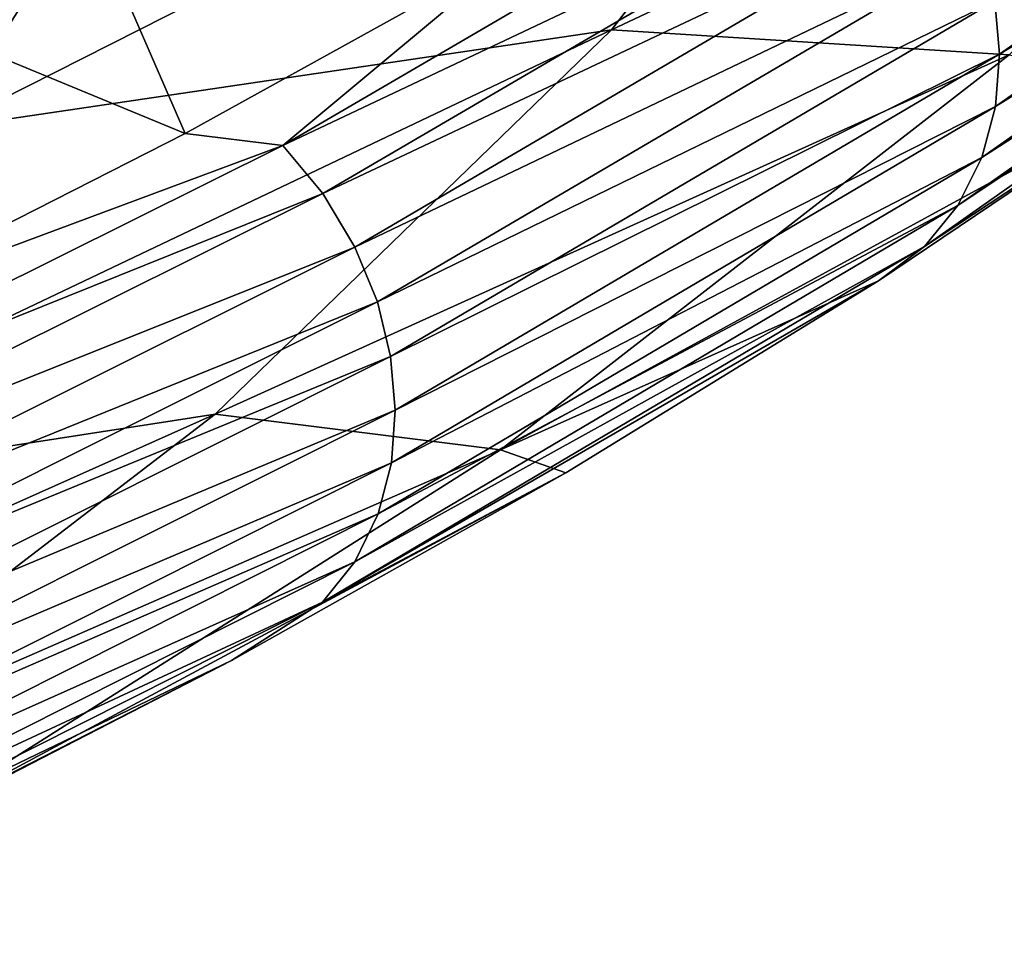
# Model space of a CAD drawing. Header units: metres. Extents: x -92 to 264, y -100 to 50.
# Tile 225 of 256: x 252.81 to 256.57, y -17.02 to -13.5. Entities that reach past the tile are written whole.
import ezdxf

# ---------------------------------------------------------------- set-up
doc = ezdxf.new("R2010")
doc.units = ezdxf.units.M
doc.layers.add('solid_21062050_01', color=7, linetype='CONTINUOUS')

msp = doc.modelspace()

# ---------------------------------------------------------------- linework, layer by layer
at = {"layer": 'solid_21062050_01'}
for points in [[(256.230652, -12.033502, 183.483002), (252.518814, -13.911995, 183.959549), (253.449814, -12.430701, 179.845108)], [(256.230652, -12.033502, 183.483002), (255.067184, -13.535733, 187.655624), (252.518814, -13.911995, 183.959549)], [(258.163605, -12.076551, 188.851349), (255.067184, -13.535733, 187.655624), (256.230652, -12.033502, 183.483002)], [(258.163605, -12.076551, 188.851349), (256.584137, -13.631381, 193.170059), (255.067184, -13.535733, 187.655624)], [(256.547852, -13.628904, 201.365891), (258.558716, -12.218254, 197.453278), (256.529419, -13.426174, 201.428604)], [(258.543427, -12.416535, 197.374557), (258.558716, -12.218254, 197.453278), (256.547852, -13.628904, 201.365891)], [(249.704224, -14.053778, 180.095367), (253.449814, -12.430701, 179.845108), (252.518814, -13.911995, 183.959549)], [(249.704224, -14.053778, 180.095367), (250.324326, -12.727567, 176.411682), (253.449814, -12.430701, 179.845108)], [(252.785477, -12.424952, 203.558502), (251.495026, -13.127523, 205.509964), (253.439514, -13.931928, 205.440781)], [(252.785477, -12.424952, 203.558502), (253.439514, -13.931928, 205.440781), (254.712463, -13.226785, 203.470703)], [(256.532959, -13.828568, 201.285461), (258.543427, -12.416535, 197.374557), (256.547852, -13.628904, 201.365891)], [(258.48938, -12.611025, 197.278992), (258.543427, -12.416535, 197.374557), (256.532959, -13.828568, 201.285461)], [(256.480347, -14.023483, 201.185425), (258.48938, -12.611025, 197.278992), (256.532959, -13.828568, 201.285461)], [(258.395111, -12.794706, 197.168427), (258.48938, -12.611025, 197.278992), (256.480347, -14.023483, 201.185425)], [(253.812897, -13.977474, 205.209915), (256.104675, -12.638681, 201.47261), (254.712463, -13.226785, 203.470703)], [(256.262634, -12.816753, 201.49765), (256.104675, -12.638681, 201.47261), (253.812897, -13.977474, 205.209915)], [(256.38855, -14.206522, 201.067535), (258.395111, -12.794706, 197.168427), (256.480347, -14.023483, 201.185425)], [(258.264008, -12.952905, 197.049728), (258.395111, -12.794706, 197.168427), (256.38855, -14.206522, 201.067535)], [(253.965668, -14.160838, 205.245789), (256.262634, -12.816753, 201.49765), (253.812897, -13.977474, 205.209915)], [(256.389038, -13.016194, 201.497162), (256.262634, -12.816753, 201.49765), (253.965668, -14.160838, 205.245789)], [(256.260895, -14.362929, 200.93898), (257.195892, -13.745944, 198.797607), (258.264008, -12.952905, 197.049728)], [(256.260895, -14.362929, 200.93898), (258.264008, -12.952905, 197.049728), (256.38855, -14.206522, 201.067535)], [(254.087982, -14.365033, 205.253799), (256.389038, -13.016194, 201.497162), (253.965668, -14.160838, 205.245789)], [(256.477875, -13.221594, 201.473267), (256.389038, -13.016194, 201.497162), (254.087982, -14.365033, 205.253799)], [(251.495026, -13.127523, 205.509964), (252.086502, -14.619925, 207.363037), (253.439514, -13.931928, 205.440781)], [(254.17392, -14.574333, 205.235687), (256.477875, -13.221594, 201.473267), (254.087982, -14.365033, 205.253799)], [(256.529419, -13.426174, 201.428604), (256.477875, -13.221594, 201.473267), (254.17392, -14.574333, 205.235687)], [(253.812897, -13.977474, 205.209915), (254.712463, -13.226785, 203.470703), (253.439514, -13.931928, 205.440781)], [(254.223816, -14.781898, 205.194138), (256.529419, -13.426174, 201.428604), (254.17392, -14.574333, 205.235687)], [(256.547852, -13.628904, 201.365891), (256.529419, -13.426174, 201.428604), (254.223816, -14.781898, 205.194138)], [(255.067184, -13.535733, 187.655624), (251.230682, -15.362267, 187.987839), (252.518814, -13.911995, 183.959549)], [(255.067184, -13.535733, 187.655624), (253.55455, -15.001844, 191.727905), (251.230682, -15.362267, 187.987839)], [(256.584137, -13.631381, 193.170059), (253.55455, -15.001844, 191.727905), (255.067184, -13.535733, 187.655624)], [(256.584137, -13.631381, 193.170059), (254.643066, -15.138508, 197.356262), (253.55455, -15.001844, 191.727905)], [(254.241653, -14.986794, 205.132141), (256.547852, -13.628904, 201.365891), (254.223816, -14.781898, 205.194138)], [(256.532959, -13.828568, 201.285461), (256.547852, -13.628904, 201.365891), (254.241653, -14.986794, 205.132141)], [(257.195892, -13.745944, 198.797607), (254.643066, -15.138508, 197.356262), (256.584137, -13.631381, 193.170059)], [(257.195892, -13.745944, 198.797607), (256.08609, -14.493434, 200.85701), (254.643066, -15.138508, 197.356262)], [(256.260895, -14.362929, 200.93898), (256.08609, -14.493434, 200.85701), (257.195892, -13.745944, 198.797607)], [(254.22728, -15.187804, 205.050034), (256.532959, -13.828568, 201.285461), (254.241653, -14.986794, 205.132141)], [(256.480347, -14.023483, 201.185425), (256.532959, -13.828568, 201.285461), (254.22728, -15.187804, 205.050034)], [(253.812897, -13.977474, 205.209915), (253.439514, -13.931928, 205.440781), (252.086502, -14.619925, 207.363037)], [(251.240463, -15.256971, 208.781921), (253.812897, -13.977474, 205.209915), (252.086502, -14.619925, 207.363037)], [(253.965668, -14.160838, 205.245789), (253.812897, -13.977474, 205.209915), (251.240463, -15.256971, 208.781921)], [(254.176437, -15.383128, 204.945633), (256.480347, -14.023483, 201.185425), (254.22728, -15.187804, 205.050034)], [(256.38855, -14.206522, 201.067535), (256.480347, -14.023483, 201.185425), (254.176437, -15.383128, 204.945633)], [(251.3871, -15.445469, 208.828308), (253.965668, -14.160838, 205.245789), (251.240463, -15.256971, 208.781921)], [(254.087982, -14.365033, 205.253799), (253.965668, -14.160838, 205.245789), (251.3871, -15.445469, 208.828308)], [(254.087662, -15.56553, 204.820572), (256.38855, -14.206522, 201.067535), (254.176437, -15.383128, 204.945633)], [(256.260895, -14.362929, 200.93898), (256.38855, -14.206522, 201.067535), (254.087662, -15.56553, 204.820572)], [(251.504532, -15.654277, 208.844604), (254.087982, -14.365033, 205.253799), (251.3871, -15.445469, 208.828308)], [(254.17392, -14.574333, 205.235687), (254.087982, -14.365033, 205.253799), (251.504532, -15.654277, 208.844604)], [(253.964233, -15.720178, 204.682373), (256.08609, -14.493434, 200.85701), (256.260895, -14.362929, 200.93898)], [(253.964233, -15.720178, 204.682373), (256.260895, -14.362929, 200.93898), (254.087662, -15.56553, 204.820572)], [(253.964233, -15.720178, 204.682373), (254.892258, -15.225783, 202.874603), (256.08609, -14.493434, 200.85701)], [(256.08609, -14.493434, 200.85701), (254.892258, -15.225783, 202.874603), (254.643066, -15.138508, 197.356262)], [(251.587051, -15.86736, 208.832108), (254.17392, -14.574333, 205.235687), (251.504532, -15.654277, 208.844604)], [(254.223816, -14.781898, 205.194138), (254.17392, -14.574333, 205.235687), (251.587051, -15.86736, 208.832108)], [(251.634964, -16.07782, 208.793564), (254.223816, -14.781898, 205.194138), (251.587051, -15.86736, 208.832108)], [(254.241653, -14.986794, 205.132141), (254.223816, -14.781898, 205.194138), (251.634964, -16.07782, 208.793564)], [(251.652115, -16.284815, 208.732285), (254.241653, -14.986794, 205.132141), (251.634964, -16.07782, 208.793564)], [(254.22728, -15.187804, 205.050034), (254.241653, -14.986794, 205.132141), (251.652115, -16.284815, 208.732285)], [(253.55455, -15.001844, 191.727905), (249.594162, -16.771658, 191.902573), (251.230682, -15.362267, 187.987839)], [(253.55455, -15.001844, 191.727905), (251.702332, -16.422539, 195.674042), (249.594162, -16.771658, 191.902573)], [(254.643066, -15.138508, 197.356262), (251.702332, -16.422539, 195.674042), (253.55455, -15.001844, 191.727905)], [(254.643066, -15.138508, 197.356262), (252.352844, -16.588301, 201.383224), (251.702332, -16.422539, 195.674042)], [(254.892258, -15.225783, 202.874603), (252.352844, -16.588301, 201.383224), (254.643066, -15.138508, 197.356262)], [(251.638336, -16.487125, 208.64856), (254.22728, -15.187804, 205.050034), (251.652115, -16.284815, 208.732285)], [(254.176437, -15.383128, 204.945633), (254.22728, -15.187804, 205.050034), (251.638336, -16.487125, 208.64856)], [(254.892258, -15.225783, 202.874603), (253.616272, -15.941877, 204.847351), (252.352844, -16.588301, 201.383224)], [(253.964233, -15.720178, 204.682373), (253.616272, -15.941877, 204.847351), (254.892258, -15.225783, 202.874603)], [(251.589554, -16.682842, 208.539902), (254.176437, -15.383128, 204.945633), (251.638336, -16.487125, 208.64856)], [(254.087662, -15.56553, 204.820572), (254.176437, -15.383128, 204.945633), (251.589554, -16.682842, 208.539902)], [(251.504364, -16.864618, 208.407898), (254.087662, -15.56553, 204.820572), (251.589554, -16.682842, 208.539902)], [(253.964233, -15.720178, 204.682373), (254.087662, -15.56553, 204.820572), (251.504364, -16.864618, 208.407898)], [(251.385925, -17.017553, 208.260345), (253.616272, -15.941877, 204.847351), (253.964233, -15.720178, 204.682373)], [(251.385925, -17.017553, 208.260345), (253.964233, -15.720178, 204.682373), (251.504364, -16.864618, 208.407898)], [(251.385925, -17.017553, 208.260345), (252.260025, -16.640633, 206.772217), (253.616272, -15.941877, 204.847351)], [(253.616272, -15.941877, 204.847351), (252.260025, -16.640633, 206.772217), (252.352844, -16.588301, 201.383224)]]:
    msp.add_3dface(points, dxfattribs=at)

doc.saveas('drawing.dxf')
